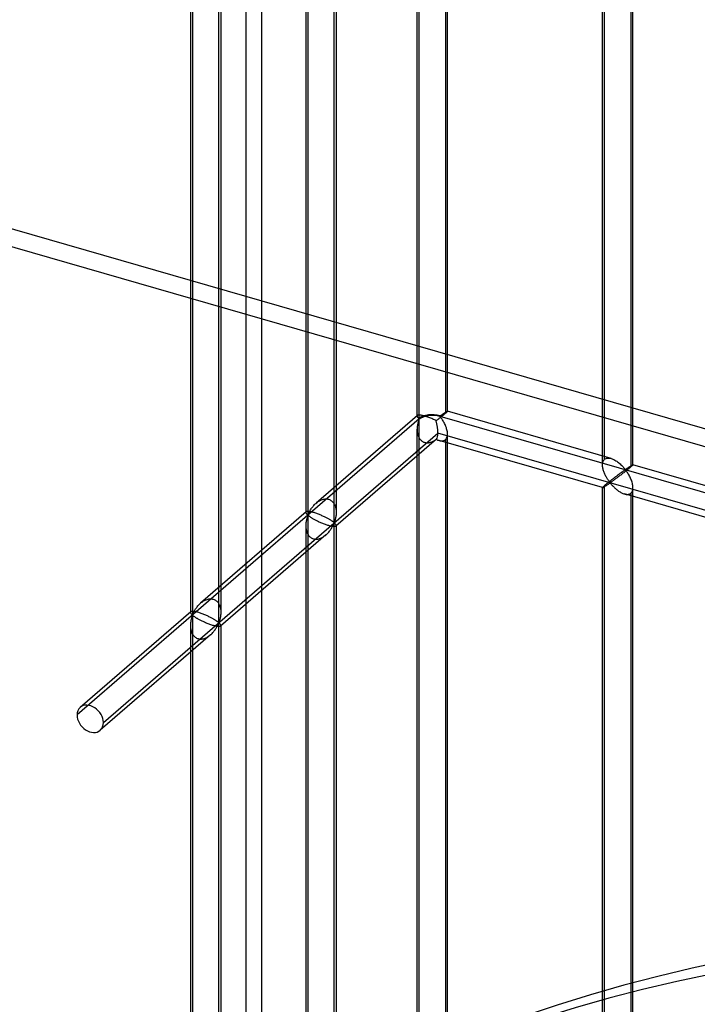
# Model space of a CAD drawing. Header units: millimetres. Extents: x -527 to 557, y -623 to 637.
# Tile 38 of 80: x -245 to -134, y 356 to 518. Entities that reach past the tile are written whole.
import ezdxf

# ---------------------------------------------------------------- set-up
doc = ezdxf.new("R2010")
doc.units = ezdxf.units.MM
doc.layers.add('MAIN-2', color=7, linetype='Continuous')

msp = doc.modelspace()

# ---------------------------------------------------------------- linework, layer by layer
at = {"layer": 'MAIN-2'}
for p, q in [((-179.31, 452.72), (-179.31, 574.56)), ((-179.64, 453.12), (-179.64, 572.92)), ((-174.65, 453.91), (-174.65, 572.13)), ((-174.98, 571.21), (-174.98, 453.58)), ((-149.15, 445.11), (-149.15, 563.32)), ((-148.82, 446.02), (-148.82, 563.66)), ((-144.49, 562.41), (-144.49, 444.77)), ((-144.16, 445.11), (-144.16, 563.32)), ((-197.61, 558.72), (-197.61, 436.87)), ((-193.28, 435.62), (-193.28, 557.47)), ((-197.94, 557.07), (-197.94, 437.27)), ((-192.95, 557.07), (-192.95, 437.27)), ((-205.25, 550), (-205.25, -125.5)), ((-207.75, -127.67), (-207.75, 547.83)), ((-216.58, 542.28), (-216.58, 420.44)), ((-212.26, 419.19), (-212.26, 541.03)), ((-216.92, 540.64), (-216.92, 420.84)), ((-211.92, 540.64), (-211.92, 420.84)), ((271.91, 334.31), (-369.71, 519.53)), ((-372.21, 517.37), (269.41, 332.15)), ((-175.31, 453.53), (-175.26, 453.56)), ((-175.26, 453.56), (-175.21, 453.59)), ((-175.21, 453.59), (-175.17, 453.62)), ((-175.17, 453.62), (-175.12, 453.65)), ((-175.12, 453.65), (-175.08, 453.68)), ((-175.08, 453.68), (-175.03, 453.71)), ((-174.98, 453.58), (-175.04, 453.53)), ((-175.03, 453.71), (-174.99, 453.74)), ((-174.99, 453.74), (-174.95, 453.76)), ((-174.92, 453.63), (-174.98, 453.58)), ((-174.95, 453.76), (-174.91, 453.79)), ((-174.87, 453.67), (-174.92, 453.63)), ((-174.91, 453.79), (-174.88, 453.81)), ((-174.88, 453.81), (-174.84, 453.83)), ((-174.82, 453.72), (-174.87, 453.67)), ((-174.84, 453.83), (-174.81, 453.85)), ((-174.78, 453.76), (-174.82, 453.72)), ((-174.81, 453.85), (-174.78, 453.86)), ((-174.78, 453.86), (-174.75, 453.88)), ((-174.74, 453.79), (-174.78, 453.76)), ((-174.75, 453.88), (-174.73, 453.89)), ((-174.71, 453.82), (-174.74, 453.79)), ((-174.73, 453.89), (-174.71, 453.9)), ((-174.71, 453.9), (-174.69, 453.91)), ((-174.69, 453.85), (-174.71, 453.82)), ((-174.69, 453.91), (-174.67, 453.91)), ((-174.67, 453.87), (-174.69, 453.85)), ((-174.67, 453.91), (-174.66, 453.92)), ((-174.66, 453.89), (-174.67, 453.87)), ((-174.66, 453.92), (-174.65, 453.92)), ((-174.65, 453.9), (-174.66, 453.89)), ((-174.65, 453.92), (-174.65, 453.92)), ((-174.65, 453.92), (-174.65, 453.92)), ((-174.65, 453.92), (-174.65, 453.92)), ((-174.65, 453.92), (-174.65, 453.91)), ((-147.76, 446.15), (-174.65, 453.92)), ((-174.65, 453.91), (-174.65, 453.91)), ((-174.65, 453.91), (-174.65, 453.91)), ((-174.65, 453.91), (-174.65, 453.9)), ((-179.31, 452.66), (-235.56, 403.95)), ((-179.6, 453.22), (-196.26, 438.78)), ((-179.63, 453.18), (-179.64, 453.17)), ((-179.64, 453.17), (-179.64, 453.15)), ((-179.64, 453.15), (-179.64, 453.13)), ((-179.64, 453.13), (-179.64, 453.11)), ((-179.64, 453.11), (-179.64, 453.07)), ((-179.64, 453.07), (-179.63, 453.04)), ((-179.62, 453.2), (-179.63, 453.18)), ((-179.63, 453.04), (-179.61, 453)), ((-179.6, 453.22), (-179.62, 453.2)), ((-179.61, 453), (-179.58, 452.96)), ((-179.57, 453.24), (-179.6, 453.22)), ((-179.58, 452.96), (-179.55, 452.91)), ((-179.54, 453.25), (-179.57, 453.24)), ((-179.55, 452.91), (-179.52, 452.87)), ((-179.53, 451.95), (-179.55, 451.85)), ((-179.49, 453.27), (-179.54, 453.25)), ((-179.5, 452.04), (-179.53, 451.95)), ((-179.52, 452.87), (-179.48, 452.83)), ((-179.48, 452.13), (-179.5, 452.04)), ((-179.43, 453.28), (-179.49, 453.27)), ((-179.48, 452.83), (-179.45, 452.79)), ((-179.46, 452.22), (-179.48, 452.13)), ((-179.43, 452.31), (-179.46, 452.22)), ((-179.45, 452.79), (-179.41, 452.76)), ((-179.37, 453.28), (-179.43, 453.28)), ((-179.4, 452.39), (-179.43, 452.31)), ((-179.41, 452.76), (-179.36, 452.73)), ((-179.38, 452.46), (-179.4, 452.39)), ((-179.35, 452.53), (-179.38, 452.46)), ((-179.29, 453.29), (-179.37, 453.28)), ((-179.36, 452.73), (-179.31, 452.72)), ((-179.31, 452.6), (-179.35, 452.53)), ((-179.31, 330.76), (-179.31, 452.6)), ((-179.21, 453.28), (-179.29, 453.29)), ((-179.11, 453.27), (-179.21, 453.28)), ((-179, 453.26), (-179.11, 453.27)), ((-178.89, 453.24), (-179, 453.26)), ((-178.77, 453.21), (-178.89, 453.24)), ((-178.63, 453.18), (-178.77, 453.21)), ((-178.49, 453.15), (-178.63, 453.18)), ((-178.35, 453.1), (-178.49, 453.15)), ((-178.2, 453.06), (-178.35, 453.1)), ((-178.04, 453.01), (-178.2, 453.06)), ((-177.89, 452.95), (-178.04, 453.01)), ((-177.72, 452.89), (-177.89, 452.95)), ((-177.56, 452.83), (-177.72, 452.89)), ((-177.4, 452.77), (-177.56, 452.83)), ((-177.24, 452.7), (-177.4, 452.77)), ((-177.08, 452.63), (-177.24, 452.7)), ((-176.93, 452.56), (-177.08, 452.63)), ((-176.78, 452.5), (-176.93, 452.56)), ((-176.64, 452.43), (-176.78, 452.5)), ((-176.5, 452.36), (-176.64, 452.43)), ((-176.41, 452.43), (-176.5, 452.36)), ((-176.32, 452.49), (-176.41, 452.43)), ((-176.24, 452.56), (-176.32, 452.49)), ((-176.15, 452.63), (-176.24, 452.56)), ((-176.06, 452.7), (-176.15, 452.63)), ((-175.97, 452.77), (-176.06, 452.7)), ((-175.88, 452.84), (-175.97, 452.77)), ((-175.9, 453.18), (-175.83, 453.19)), ((-175.9, 453.12), (555.9, 241.87)), ((-175.8, 452.97), (-175.9, 453.06)), ((-175.79, 452.91), (-175.88, 452.84)), ((-175.83, 453.19), (-175.79, 453.21)), ((-175.72, 452.86), (-175.8, 452.97)), ((-175.79, 453.21), (-175.74, 453.24)), ((-175.7, 452.98), (-175.79, 452.91)), ((-175.74, 453.24), (-175.69, 453.27)), ((-175.63, 452.75), (-175.72, 452.86)), ((-175.62, 453.05), (-175.7, 452.98)), ((-175.69, 453.27), (-175.65, 453.3)), ((-175.65, 453.3), (-175.6, 453.33)), ((-175.55, 452.63), (-175.63, 452.75)), ((-175.54, 453.11), (-175.62, 453.05)), ((-175.6, 453.33), (-175.55, 453.36)), ((-175.55, 453.36), (-175.5, 453.4)), ((-175.46, 452.49), (-175.55, 452.63)), ((-175.46, 453.18), (-175.54, 453.11)), ((-175.5, 453.4), (-175.46, 453.43)), ((-175.46, 453.43), (-175.41, 453.46)), ((-175.38, 453.24), (-175.46, 453.18)), ((-175.38, 452.35), (-175.46, 452.49)), ((-175.41, 453.46), (-175.36, 453.5)), ((-175.3, 453.3), (-175.38, 453.24)), ((-175.29, 452.2), (-175.38, 452.35)), ((-175.36, 453.5), (-175.31, 453.53)), ((-175.23, 453.36), (-175.3, 453.3)), ((-175.21, 452.05), (-175.29, 452.2)), ((-175.16, 453.42), (-175.23, 453.36)), ((-175.13, 451.89), (-175.21, 452.05)), ((-175.1, 453.48), (-175.16, 453.42)), ((-175.04, 453.53), (-175.1, 453.48)), ((-231.23, 402.7), (-176.23, 450.33)), ((-179.63, 451.33), (-179.64, 451.22)), ((-179.64, 451.22), (-179.64, 451.11)), ((-179.64, 451.11), (-179.64, 451)), ((-179.64, 451), (-179.64, 450.89)), ((-179.64, 331.15), (-179.64, 450.95)), ((-179.64, 450.89), (-179.64, 450.78)), ((-179.64, 450.78), (-179.63, 450.68)), ((-179.62, 451.44), (-179.63, 451.33)), ((-179.63, 450.68), (-179.63, 450.57)), ((-179.63, 450.57), (-179.61, 450.47)), ((-179.6, 451.54), (-179.62, 451.44)), ((-179.61, 450.47), (-179.6, 450.36)), ((-179.59, 451.65), (-179.6, 451.54)), ((-179.6, 450.36), (-179.58, 450.26)), ((-179.57, 451.75), (-179.59, 451.65)), ((-179.55, 451.85), (-179.57, 451.75)), ((526.54, 247.45), (-176.23, 450.33)), ((-175.05, 451.73), (-175.13, 451.89)), ((-174.97, 451.56), (-175.05, 451.73)), ((-174.91, 451.39), (-174.97, 451.56)), ((-174.84, 451.21), (-174.91, 451.39)), ((-174.79, 451.04), (-174.84, 451.21)), ((-174.74, 450.87), (-174.79, 451.04)), ((-174.7, 450.69), (-174.74, 450.87)), ((-174.67, 450.52), (-174.7, 450.69)), ((-174.65, 450.34), (-174.67, 450.52)), ((-174.65, 450.17), (-174.65, 450.34)), ((-176.45, 449.33), (-192.99, 435.01)), ((-179.58, 450.26), (-179.55, 450.15)), ((-179.55, 450.15), (-179.53, 450.05)), ((-179.53, 450.05), (-179.49, 449.95)), ((-179.49, 449.95), (-179.46, 449.85)), ((-179.46, 449.85), (-179.42, 449.75)), ((-179.42, 449.75), (-179.37, 449.65)), ((-179.37, 449.65), (-179.32, 449.56)), ((-179.32, 449.56), (-179.27, 449.46)), ((-179.27, 449.46), (-179.21, 449.38)), ((-179.21, 449.38), (-179.14, 449.29)), ((-179.14, 449.29), (-179.08, 449.21)), ((-179.08, 449.21), (-179, 449.14)), ((-179, 449.14), (-178.92, 449.07)), ((-178.92, 449.07), (-178.84, 449.01)), ((-178.84, 449.01), (-178.76, 448.95)), ((-178.76, 448.95), (-178.67, 448.9)), ((-178.67, 448.9), (-178.58, 448.85)), ((-178.58, 448.85), (-178.48, 448.82)), ((-178.48, 448.82), (-178.38, 448.78)), ((-178.38, 448.78), (-178.28, 448.76)), ((-178.28, 448.76), (-178.18, 448.74)), ((-178.18, 448.74), (-178.07, 448.73)), ((-178.07, 448.73), (-177.97, 448.73)), ((-177.97, 448.73), (-177.86, 448.73)), ((-177.86, 448.73), (-177.75, 448.74)), ((-177.75, 448.74), (-177.64, 448.76)), ((-177.64, 448.76), (-177.53, 448.78)), ((-177.53, 448.78), (-177.42, 448.81)), ((-177.42, 448.81), (-177.31, 448.85)), ((-177.31, 448.85), (-177.2, 448.89)), ((-177.2, 448.89), (-177.09, 448.93)), ((-177.09, 448.93), (-176.99, 448.98)), ((-176.99, 448.98), (-176.88, 449.04)), ((-176.88, 449.04), (-176.78, 449.1)), ((-176.78, 449.1), (-176.69, 449.16)), ((-176.69, 449.16), (-176.59, 449.23)), ((-176.59, 449.23), (-176.5, 449.3)), ((-176.5, 449.3), (-176.42, 449.26)), ((-176.42, 449.26), (-176.35, 449.23)), ((-176.35, 449.23), (-176.27, 449.19)), ((-176.27, 449.19), (-176.2, 449.16)), ((-176.2, 449.16), (-176.12, 449.14)), ((-176.12, 449.14), (-176.04, 449.11)), ((-176.04, 449.11), (-175.95, 449.09)), ((-149.15, 441.35), (-176.04, 449.11)), ((-175.95, 449.09), (-175.85, 449.07)), ((-175.85, 449.07), (-175.76, 449.05)), ((-175.76, 449.05), (-175.67, 449.05)), ((-175.67, 449.05), (-175.58, 449.04)), ((-175.58, 449.04), (-175.49, 449.05)), ((-175.49, 449.05), (-175.41, 449.06)), ((-175.41, 449.06), (-175.33, 449.07)), ((-175.33, 449.07), (-175.25, 449.09)), ((-175.25, 449.09), (-175.18, 449.12)), ((-175.18, 449.12), (-175.11, 449.16)), ((-175.11, 449.16), (-175.04, 449.2)), ((-175.04, 449.2), (-174.98, 449.25)), ((-174.98, 449.25), (-174.88, 449.35)), ((-174.98, 449.25), (-174.98, 331.61)), ((-174.88, 449.35), (-174.79, 449.48)), ((-174.79, 449.48), (-174.73, 449.63)), ((-174.73, 449.63), (-174.68, 449.8)), ((-174.68, 449.8), (-174.65, 449.98)), ((-174.65, 449.98), (-174.65, 450.17)), ((-174.65, 331.95), (-174.65, 450.16)), ((-149.13, 445.38), (-149.11, 445.51)), ((-149.11, 445.51), (-149.07, 445.63)), ((-149.07, 445.63), (-149.03, 445.75)), ((-149.03, 445.75), (-148.97, 445.85)), ((-148.97, 445.85), (-148.9, 445.94)), ((-148.9, 445.94), (-148.82, 446.02)), ((-148.82, 446.02), (-148.7, 446.11)), ((-148.7, 446.11), (-148.57, 446.17)), ((-148.57, 446.17), (-148.43, 446.21)), ((-148.43, 446.21), (-148.27, 446.22)), ((-148.27, 446.22), (-148.1, 446.22)), ((-148.1, 446.22), (-147.93, 446.2)), ((-147.93, 446.2), (-147.75, 446.15)), ((-147.75, 446.15), (-147.59, 446.1)), ((-147.59, 446.1), (-147.44, 446.04)), ((-147.44, 446.04), (-147.28, 445.96)), ((-147.28, 445.96), (-147.13, 445.88)), ((-147.13, 445.88), (-146.98, 445.79)), ((-146.98, 445.79), (-146.83, 445.69)), ((-146.83, 445.69), (-146.68, 445.59)), ((-146.68, 445.59), (-146.54, 445.48)), ((-146.54, 445.48), (-146.4, 445.36)), ((-149.15, 445.24), (-149.13, 445.38)), ((-149.15, 445.09), (-149.15, 445.24)), ((-149.15, 444.96), (-149.15, 445.09)), ((-149.14, 444.82), (-149.15, 444.96)), ((-149.12, 444.69), (-149.14, 444.82)), ((-149.09, 444.55), (-149.12, 444.69)), ((-149.06, 444.41), (-149.09, 444.55)), ((-149.03, 444.28), (-149.06, 444.41)), ((-148.98, 444.14), (-149.03, 444.28)), ((-148.94, 444), (-148.98, 444.14)), ((-148.89, 443.86), (-148.94, 444)), ((-148.83, 443.73), (-148.89, 443.86)), ((-146.4, 445.36), (-146.26, 445.25)), ((-146.26, 445.25), (-146.14, 445.13)), ((-146.14, 445.13), (-146.01, 445.01)), ((-146.02, 443.87), (-146.09, 443.82)), ((-145.96, 443.91), (-146.02, 443.87)), ((-146.01, 445.01), (-145.9, 444.89)), ((-145.89, 443.96), (-145.96, 443.91)), ((-145.9, 444.89), (-145.79, 444.78)), ((-145.83, 444), (-145.89, 443.96)), ((-145.77, 444.04), (-145.83, 444)), ((-145.79, 444.78), (-145.69, 444.67)), ((-145.72, 444.08), (-145.77, 444.04)), ((-145.67, 444.12), (-145.72, 444.08)), ((-145.69, 444.67), (-145.6, 444.56)), ((-145.56, 443.9), (-145.68, 443.81)), ((-145.61, 444.16), (-145.67, 444.12)), ((-145.56, 444.19), (-145.61, 444.16)), ((-145.6, 444.56), (-145.51, 444.46)), ((-145.52, 444.22), (-145.56, 444.19)), ((-145.44, 444), (-145.56, 443.9)), ((-145.47, 444.24), (-145.52, 444.22)), ((-145.51, 444.46), (-145.4, 444.38)), ((-145.4, 444.25), (-145.47, 444.24)), ((-145.31, 444.1), (-145.44, 444)), ((-145.4, 444.38), (-145.34, 444.38)), ((-145.3, 444.17), (-145.4, 444.25)), ((-145.34, 444.38), (-145.29, 444.41)), ((-145.19, 444.19), (-145.31, 444.1)), ((-145.22, 444.06), (-145.3, 444.17)), ((-145.29, 444.41), (-145.25, 444.44)), ((-145.25, 444.44), (-145.2, 444.47)), ((-145.14, 443.95), (-145.22, 444.06)), ((-145.2, 444.47), (-145.16, 444.5)), ((-145.08, 444.29), (-145.19, 444.19)), ((-145.16, 444.5), (-145.11, 444.53)), ((-145.06, 443.82), (-145.14, 443.95)), ((-145.11, 444.53), (-145.06, 444.56)), ((-144.96, 444.38), (-145.08, 444.29)), ((-145.06, 444.56), (-145.01, 444.59)), ((-145.01, 444.59), (-144.96, 444.63)), ((-144.96, 444.63), (-144.91, 444.66)), ((-144.85, 444.47), (-144.96, 444.38)), ((-144.91, 444.66), (-144.87, 444.69)), ((-144.87, 444.69), (-144.82, 444.73)), ((-144.75, 444.55), (-144.85, 444.47)), ((-144.82, 444.73), (-144.77, 444.76)), ((-144.77, 444.76), (-144.72, 444.79)), ((-144.66, 444.63), (-144.75, 444.55)), ((-144.72, 444.79), (-144.68, 444.82)), ((-144.68, 444.82), (-144.63, 444.85)), ((-144.57, 444.7), (-144.66, 444.63)), ((-144.63, 444.85), (-144.59, 444.88)), ((-144.59, 444.88), (-144.54, 444.91)), ((-144.49, 444.77), (-144.57, 444.7)), ((-144.54, 444.91), (-144.5, 444.94)), ((-144.5, 444.94), (-144.46, 444.96)), ((-144.43, 444.82), (-144.49, 444.77)), ((-144.46, 444.96), (-144.42, 444.98)), ((-144.38, 444.87), (-144.43, 444.82)), ((-144.42, 444.98), (-144.38, 445.01)), ((-144.38, 445.01), (-144.35, 445.03)), ((-144.33, 444.92), (-144.38, 444.87)), ((-144.35, 445.03), (-144.32, 445.05)), ((-144.29, 444.95), (-144.33, 444.92)), ((-144.32, 445.05), (-144.29, 445.06)), ((-144.29, 445.06), (-144.26, 445.08)), ((-144.25, 444.99), (-144.29, 444.95)), ((-144.26, 445.08), (-144.24, 445.09)), ((-144.22, 445.02), (-144.25, 444.99)), ((-144.24, 445.09), (-144.22, 445.1)), ((-144.22, 445.1), (-144.2, 445.11)), ((-144.2, 445.05), (-144.22, 445.02)), ((-144.2, 445.11), (-144.18, 445.11)), ((-144.18, 445.07), (-144.2, 445.05)), ((-144.18, 445.11), (-144.17, 445.12)), ((-144.16, 445.09), (-144.18, 445.07)), ((-144.17, 445.12), (-144.16, 445.12)), ((-144.16, 445.12), (-144.16, 445.11)), ((-117.27, 437.35), (-144.16, 445.12)), ((-144.16, 445.11), (-144.16, 445.11)), ((-144.16, 445.11), (-144.16, 445.11)), ((-144.16, 445.11), (-144.16, 445.11)), ((-144.16, 445.11), (-144.16, 445.11)), ((-144.16, 445.11), (-144.16, 445.11)), ((-144.16, 445.11), (-144.16, 445.1)), ((-144.16, 445.1), (-144.16, 445.09)), ((-148.78, 443.59), (-148.83, 443.73)), ((-148.72, 443.46), (-148.78, 443.59)), ((-148.65, 443.33), (-148.72, 443.46)), ((-148.59, 443.21), (-148.65, 443.33)), ((-148.52, 443.09), (-148.59, 443.21)), ((-148.46, 442.97), (-148.52, 443.09)), ((-148.39, 442.86), (-148.46, 442.97)), ((-148.32, 442.75), (-148.39, 442.86)), ((-148.25, 442.64), (-148.32, 442.75)), ((-148.18, 442.54), (-148.25, 442.64)), ((-148.12, 442.27), (-148.2, 442.21)), ((-148.12, 442.45), (-148.18, 442.54)), ((-148.06, 442.36), (-148.12, 442.45)), ((-148.03, 442.34), (-148.12, 442.27)), ((-147.99, 442.29), (-148.06, 442.36)), ((-147.95, 442.41), (-148.03, 442.34)), ((-147.91, 442.22), (-147.99, 442.29)), ((-147.86, 442.47), (-147.95, 442.41)), ((-147.82, 442.23), (-147.91, 442.22)), ((-147.77, 442.54), (-147.86, 442.47)), ((-147.76, 442.27), (-147.82, 442.23)), ((-147.69, 442.61), (-147.77, 442.54)), ((-147.69, 442.32), (-147.76, 442.27)), ((-147.6, 442.68), (-147.69, 442.61)), ((-147.61, 442.37), (-147.69, 442.32)), ((-147.53, 442.42), (-147.61, 442.37)), ((-147.51, 442.75), (-147.6, 442.68)), ((-147.45, 442.48), (-147.53, 442.42)), ((-147.43, 442.81), (-147.51, 442.75)), ((-147.36, 442.55), (-147.45, 442.48)), ((-147.34, 442.88), (-147.43, 442.81)), ((-147.27, 442.61), (-147.36, 442.55)), ((-147.26, 442.94), (-147.34, 442.88)), ((-147.17, 442.68), (-147.27, 442.61)), ((-147.17, 443.01), (-147.26, 442.94)), ((-147.09, 443.07), (-147.17, 443.01)), ((-147.07, 442.76), (-147.17, 442.68)), ((-147.01, 443.13), (-147.09, 443.07)), ((-146.97, 442.83), (-147.07, 442.76)), ((-146.92, 443.2), (-147.01, 443.13)), ((-146.86, 442.91), (-146.97, 442.83)), ((-146.84, 443.26), (-146.92, 443.2)), ((-146.75, 442.99), (-146.86, 442.91)), ((-146.76, 443.32), (-146.84, 443.26)), ((-146.68, 443.38), (-146.76, 443.32)), ((-146.64, 443.08), (-146.75, 442.99)), ((-146.6, 443.44), (-146.68, 443.38)), ((-146.52, 443.16), (-146.64, 443.08)), ((-146.52, 443.5), (-146.6, 443.44)), ((-146.44, 443.56), (-146.52, 443.5)), ((-146.41, 443.25), (-146.52, 443.16)), ((-146.37, 443.61), (-146.44, 443.56)), ((-146.29, 443.34), (-146.41, 443.25)), ((-146.3, 443.67), (-146.37, 443.61)), ((-146.22, 443.72), (-146.3, 443.67)), ((-146.17, 443.43), (-146.29, 443.34)), ((-146.15, 443.77), (-146.22, 443.72)), ((-146.05, 443.52), (-146.17, 443.43)), ((-146.09, 443.82), (-146.15, 443.77)), ((-145.93, 443.62), (-146.05, 443.52)), ((-145.81, 443.71), (-145.93, 443.62)), ((-145.68, 443.81), (-145.81, 443.71)), ((-144.97, 443.69), (-145.06, 443.82)), ((-144.89, 443.55), (-144.97, 443.69)), ((-144.8, 443.4), (-144.89, 443.55)), ((-144.72, 443.25), (-144.8, 443.4)), ((-144.63, 443.09), (-144.72, 443.25)), ((-144.56, 442.92), (-144.63, 443.09)), ((-144.48, 442.76), (-144.56, 442.92)), ((-144.41, 442.58), (-144.48, 442.76)), ((-144.35, 442.41), (-144.41, 442.58)), ((-144.3, 442.24), (-144.35, 442.41)), ((-144.25, 442.06), (-144.3, 442.24)), ((-149.13, 441.39), (-149.15, 441.37)), ((-149.15, 441.37), (-149.15, 441.36)), ((-149.15, 441.36), (-149.15, 441.36)), ((-149.15, 441.36), (-149.15, 441.35)), ((-149.15, 323.14), (-149.15, 441.36)), ((-149.15, 441.35), (-149.15, 441.35)), ((-149.15, 441.35), (-149.15, 441.35)), ((-149.15, 441.35), (-149.15, 441.35)), ((-149.15, 441.35), (-149.15, 441.35)), ((-149.15, 441.35), (-149.13, 441.35)), ((-149.11, 441.42), (-149.13, 441.39)), ((-149.13, 441.35), (-149.11, 441.36)), ((-149.07, 441.46), (-149.11, 441.42)), ((-149.11, 441.36), (-149.09, 441.37)), ((-149.09, 441.37), (-149.06, 441.38)), ((-149.03, 441.51), (-149.07, 441.46)), ((-149.06, 441.38), (-149.02, 441.4)), ((-148.97, 441.56), (-149.03, 441.51)), ((-149.02, 441.4), (-148.98, 441.43)), ((-148.98, 441.43), (-148.93, 441.45)), ((-148.9, 441.62), (-148.97, 441.56)), ((-148.93, 441.45), (-148.88, 441.48)), ((-148.82, 441.69), (-148.9, 441.62)), ((-148.88, 441.48), (-148.83, 441.52)), ((-148.83, 441.52), (-148.77, 441.56)), ((-148.76, 441.74), (-148.82, 441.69)), ((-148.82, 324.06), (-148.82, 441.69)), ((-148.77, 441.56), (-148.71, 441.59)), ((-148.7, 441.79), (-148.76, 441.74)), ((-148.71, 441.59), (-148.65, 441.64)), ((-148.64, 441.84), (-148.7, 441.79)), ((-148.65, 441.64), (-148.58, 441.68)), ((-148.58, 441.9), (-148.64, 441.84)), ((-148.51, 441.96), (-148.58, 441.9)), ((-148.58, 441.68), (-148.52, 441.72)), ((-148.52, 441.72), (-148.45, 441.77)), ((-148.43, 442.02), (-148.51, 441.96)), ((-148.45, 441.77), (-148.38, 441.81)), ((-148.36, 442.08), (-148.43, 442.02)), ((-148.38, 441.81), (-148.31, 441.86)), ((-148.28, 442.14), (-148.36, 442.08)), ((-148.31, 441.86), (-148.25, 441.91)), ((-148.2, 442.21), (-148.28, 442.14)), ((-148.25, 441.91), (-148.18, 441.95)), ((-148.18, 441.95), (-148.11, 441.99)), ((-148.11, 441.99), (-148.05, 442.04)), ((-148.05, 442.04), (-147.99, 442.07)), ((-147.99, 442.07), (-147.9, 442.09)), ((-147.9, 442.09), (-147.82, 442.02)), ((-147.82, 442.02), (-147.75, 441.95)), ((-147.75, 441.95), (-147.68, 441.87)), ((-147.68, 441.87), (-147.61, 441.78)), ((-147.61, 441.78), (-147.53, 441.7)), ((-147.53, 441.7), (-147.44, 441.61)), ((-147.44, 441.61), (-147.36, 441.52)), ((-147.36, 441.52), (-147.26, 441.42)), ((-147.26, 441.42), (-147.17, 441.33)), ((-147.17, 441.33), (-147.07, 441.24)), ((-147.07, 441.24), (-146.96, 441.15)), ((-146.96, 441.15), (-146.86, 441.06)), ((-146.86, 441.06), (-146.75, 440.97)), ((-146.75, 440.97), (-146.63, 440.89)), ((-146.63, 440.89), (-146.52, 440.8)), ((-146.52, 440.8), (-146.4, 440.72)), ((-146.4, 440.72), (-146.28, 440.65)), ((-146.28, 440.65), (-146.17, 440.58)), ((-144.39, 440.55), (-144.3, 440.68)), ((-144.3, 440.68), (-144.24, 440.83)), ((-144.21, 441.89), (-144.25, 442.06)), ((-144.24, 440.83), (-144.19, 441)), ((-144.18, 441.72), (-144.21, 441.89)), ((-144.19, 441), (-144.16, 441.18)), ((-144.16, 441.54), (-144.18, 441.72)), ((-144.16, 441.37), (-144.16, 441.54)), ((-144.16, 441.18), (-144.16, 441.37)), ((-144.16, 323.14), (-144.16, 441.36)), ((-196.04, 438.97), (-195.91, 439.06)), ((-195.91, 439.06), (-195.78, 439.14)), ((-195.78, 439.14), (-195.64, 439.22)), ((-195.64, 439.22), (-195.5, 439.29)), ((-195.5, 439.29), (-195.35, 439.35)), ((-195.35, 439.35), (-195.2, 439.4)), ((-195.2, 439.4), (-195.06, 439.44)), ((-195.06, 439.44), (-194.91, 439.47)), ((-194.91, 439.47), (-194.76, 439.49)), ((-194.76, 439.49), (-194.61, 439.49)), ((-194.61, 439.49), (-194.47, 439.49)), ((-194.47, 439.49), (-194.33, 439.47)), ((-194.33, 439.47), (-194.19, 439.43)), ((-194.19, 439.43), (-194.06, 439.39)), ((-194.06, 439.39), (-193.94, 439.33)), ((-193.94, 439.33), (-193.82, 439.26)), ((-193.82, 439.26), (-193.7, 439.18)), ((-193.7, 439.18), (-193.6, 439.09)), ((-193.6, 439.09), (-193.5, 438.99)), ((-193.5, 438.99), (-193.41, 438.88)), ((-146.17, 440.58), (-146.05, 440.51)), ((-146.05, 440.51), (-145.93, 440.46)), ((-145.93, 440.46), (-145.8, 440.4)), ((-145.8, 440.4), (-145.68, 440.35)), ((-145.68, 440.35), (-145.56, 440.31)), ((-145.56, 440.31), (-145.42, 440.28)), ((-118.66, 432.55), (-145.55, 440.31)), ((-145.42, 440.28), (-145.28, 440.25)), ((-145.28, 440.25), (-145.15, 440.24)), ((-145.15, 440.24), (-145.02, 440.24)), ((-145.02, 440.24), (-144.9, 440.26)), ((-144.9, 440.26), (-144.79, 440.28)), ((-144.79, 440.28), (-144.68, 440.32)), ((-144.68, 440.32), (-144.58, 440.38)), ((-144.58, 440.38), (-144.49, 440.44)), ((-144.49, 440.44), (-144.39, 440.55)), ((-144.49, 440.44), (-144.49, 322.81)), ((-197.9, 437.37), (-215.24, 422.35)), ((-197.92, 437.35), (-197.93, 437.34)), ((-197.9, 437.37), (-197.92, 437.35)), ((-197.88, 437.39), (-197.9, 437.37)), ((-197.84, 437.4), (-197.88, 437.39)), ((-197.81, 437.42), (-197.84, 437.4)), ((-197.76, 437.43), (-197.81, 437.42)), ((-197.7, 437.43), (-197.76, 437.43)), ((-197.64, 437.44), (-197.7, 437.43)), ((-197.57, 437.44), (-197.64, 437.44)), ((-197.49, 437.43), (-197.57, 437.44)), ((-197.4, 437.42), (-197.49, 437.43)), ((-197.42, 437.26), (-197.36, 437.37)), ((-197.3, 437.41), (-197.4, 437.42)), ((-197.36, 437.37), (-197.3, 437.48)), ((-197.3, 437.48), (-197.23, 437.6)), ((-197.2, 437.39), (-197.3, 437.41)), ((-197.23, 437.6), (-197.16, 437.72)), ((-197.09, 437.37), (-197.2, 437.39)), ((-197.16, 437.72), (-197.08, 437.84)), ((-196.97, 437.34), (-197.09, 437.37)), ((-197.08, 437.84), (-197, 437.96)), ((-197, 437.96), (-196.91, 438.08)), ((-196.91, 438.08), (-196.82, 438.2)), ((-196.82, 438.2), (-196.72, 438.32)), ((-196.72, 438.32), (-196.62, 438.44)), ((-196.62, 438.44), (-196.51, 438.56)), ((-196.51, 438.56), (-196.39, 438.67)), ((-196.39, 438.67), (-196.28, 438.77)), ((-196.28, 438.77), (-196.16, 438.87)), ((-196.16, 438.87), (-196.04, 438.97)), ((-193.41, 438.88), (-193.33, 438.76)), ((-193.33, 438.76), (-193.25, 438.64)), ((-193.25, 438.64), (-193.19, 438.51)), ((-193.19, 438.51), (-193.13, 438.37)), ((-193.13, 438.37), (-193.09, 438.24)), ((-193.09, 438.24), (-193.05, 438.1)), ((-193.05, 438.1), (-193.01, 437.96)), ((-193.01, 437.96), (-192.99, 437.82)), ((-192.99, 437.82), (-192.97, 437.68)), ((-192.97, 437.68), (-192.96, 437.53)), ((-192.96, 437.53), (-192.95, 437.39)), ((-192.95, 437.39), (-192.95, 437.24)), ((-197.93, 437.34), (-197.94, 437.32)), ((-197.94, 437.32), (-197.94, 437.3)), ((-197.94, 437.3), (-197.94, 437.28)), ((-197.94, 437.28), (-197.94, 437.27)), ((-197.94, 437.27), (-197.94, 437.23)), ((-197.94, 437.23), (-197.93, 437.2)), ((-197.93, 437.2), (-197.92, 437.17)), ((-197.92, 437.17), (-197.9, 437.14)), ((-197.9, 437.14), (-197.88, 437.1)), ((-197.88, 435.84), (-197.9, 435.71)), ((-197.88, 437.1), (-197.85, 437.07)), ((-197.85, 435.98), (-197.88, 435.84)), ((-197.85, 437.07), (-197.83, 437.03)), ((-197.83, 436.11), (-197.85, 435.98)), ((-197.83, 437.03), (-197.79, 437)), ((-197.79, 436.23), (-197.83, 436.11)), ((-197.79, 437), (-197.76, 436.96)), ((-197.76, 436.35), (-197.79, 436.23)), ((-197.76, 436.96), (-197.73, 436.93)), ((-197.73, 436.46), (-197.76, 436.35)), ((-197.73, 436.93), (-197.69, 436.9)), ((-197.69, 436.56), (-197.73, 436.46)), ((-197.69, 436.9), (-197.66, 436.87)), ((-197.66, 436.66), (-197.69, 436.56)), ((-197.66, 436.87), (-197.61, 436.87)), ((-197.61, 436.75), (-197.66, 436.66)), ((-197.61, 436.87), (-197.56, 436.96)), ((-197.56, 436.75), (-197.61, 436.75)), ((-197.61, 436.75), (-197.61, 314.91)), ((-197.56, 436.96), (-197.51, 437.05)), ((-197.52, 436.72), (-197.56, 436.75)), ((-197.47, 436.69), (-197.52, 436.72)), ((-197.51, 437.05), (-197.47, 437.15)), ((-197.47, 437.15), (-197.42, 437.26)), ((-197.42, 436.66), (-197.47, 436.69)), ((-197.37, 436.62), (-197.42, 436.66)), ((-197.31, 436.58), (-197.37, 436.62)), ((-197.25, 436.53), (-197.31, 436.58)), ((-197.18, 436.49), (-197.25, 436.53)), ((-197.11, 436.44), (-197.18, 436.49)), ((-197.03, 436.39), (-197.11, 436.44)), ((-196.95, 436.34), (-197.03, 436.39)), ((-196.85, 437.31), (-196.97, 437.34)), ((-196.86, 436.28), (-196.95, 436.34)), ((-196.77, 436.23), (-196.86, 436.28)), ((-196.72, 437.28), (-196.85, 437.31)), ((-196.67, 436.17), (-196.77, 436.23)), ((-196.58, 437.24), (-196.72, 437.28)), ((-196.57, 436.11), (-196.67, 436.17)), ((-196.45, 437.19), (-196.58, 437.24)), ((-196.46, 436.06), (-196.57, 436.11)), ((-196.35, 436), (-196.46, 436.06)), ((-196.3, 437.15), (-196.45, 437.19)), ((-196.24, 435.94), (-196.35, 436)), ((-196.16, 437.1), (-196.3, 437.15)), ((-196.12, 435.88), (-196.24, 435.94)), ((-196.01, 437.04), (-196.16, 437.1)), ((-196, 435.82), (-196.12, 435.88)), ((-195.87, 436.99), (-196.01, 437.04)), ((-195.87, 435.75), (-196, 435.82)), ((-195.72, 436.93), (-195.87, 436.99)), ((-195.74, 435.69), (-195.87, 435.75)), ((-195.57, 436.87), (-195.72, 436.93)), ((-195.43, 436.81), (-195.57, 436.87)), ((-195.29, 436.74), (-195.43, 436.81)), ((-195.15, 436.68), (-195.29, 436.74)), ((-195.02, 436.62), (-195.15, 436.68)), ((-194.89, 436.56), (-195.02, 436.62)), ((-194.77, 436.5), (-194.89, 436.56)), ((-194.65, 436.44), (-194.77, 436.5)), ((-194.54, 436.38), (-194.65, 436.44)), ((-194.43, 436.32), (-194.54, 436.38)), ((-194.32, 436.26), (-194.43, 436.32)), ((-194.22, 436.2), (-194.32, 436.26)), ((-194.12, 436.15), (-194.22, 436.2)), ((-194.03, 436.09), (-194.12, 436.15)), ((-193.94, 436.04), (-194.03, 436.09)), ((-193.86, 435.99), (-193.94, 436.04)), ((-193.78, 435.94), (-193.86, 435.99)), ((-193.71, 435.89), (-193.78, 435.94)), ((-193.64, 435.84), (-193.71, 435.89)), ((-193.58, 435.8), (-193.64, 435.84)), ((-193.52, 435.76), (-193.58, 435.8)), ((-193.47, 435.72), (-193.52, 435.76)), ((-193.2, 435.81), (-193.23, 435.71)), ((-193.16, 435.91), (-193.2, 435.81)), ((-193.13, 436.03), (-193.16, 435.91)), ((-193.1, 436.14), (-193.13, 436.03)), ((-193.07, 436.27), (-193.1, 436.14)), ((-193.04, 436.4), (-193.07, 436.27)), ((-193.01, 436.53), (-193.04, 436.4)), ((-192.99, 436.67), (-193.01, 436.53)), ((-192.97, 436.81), (-192.99, 436.67)), ((-192.96, 436.95), (-192.97, 436.81)), ((-192.95, 437.1), (-192.96, 436.95)), ((-192.95, 437.24), (-192.95, 437.1)), ((-197.93, 435.42), (-197.94, 435.28)), ((-197.94, 435.28), (-197.94, 435.13)), ((-197.94, 435.13), (-197.94, 434.98)), ((-197.94, 435.1), (-197.94, 315.31)), ((-197.94, 434.98), (-197.94, 434.84)), ((-197.94, 434.84), (-197.92, 434.7)), ((-197.92, 435.57), (-197.93, 435.42)), ((-197.9, 435.71), (-197.92, 435.57)), ((-197.92, 434.7), (-197.9, 434.55)), ((-197.9, 434.55), (-197.88, 434.41)), ((-197.88, 434.41), (-197.85, 434.28)), ((-197.85, 434.28), (-197.81, 434.14)), ((-197.81, 434.14), (-197.76, 434)), ((-195.6, 435.63), (-195.74, 435.69)), ((-195.46, 435.57), (-195.6, 435.63)), ((-195.32, 435.51), (-195.46, 435.57)), ((-195.17, 435.45), (-195.32, 435.51)), ((-195.03, 435.39), (-195.17, 435.45)), ((-194.88, 435.33), (-195.03, 435.39)), ((-194.73, 435.28), (-194.88, 435.33)), ((-194.59, 435.23), (-194.73, 435.28)), ((-194.45, 435.18), (-194.59, 435.23)), ((-194.31, 435.14), (-194.45, 435.18)), ((-194.17, 435.1), (-194.31, 435.14)), ((-194.05, 435.06), (-194.17, 435.1)), ((-194.17, 434.05), (-194.07, 434.17)), ((-194.07, 434.17), (-193.98, 434.29)), ((-193.92, 435.03), (-194.05, 435.06)), ((-193.98, 434.29), (-193.89, 434.41)), ((-193.8, 435), (-193.92, 435.03)), ((-193.89, 434.41), (-193.81, 434.53)), ((-193.81, 434.53), (-193.73, 434.65)), ((-193.69, 434.98), (-193.8, 435)), ((-193.73, 434.65), (-193.66, 434.77)), ((-193.59, 434.96), (-193.69, 434.98)), ((-193.66, 434.77), (-193.59, 434.89)), ((-193.59, 434.89), (-193.53, 435)), ((-193.49, 434.95), (-193.59, 434.96)), ((-193.53, 435), (-193.48, 435.11)), ((-193.4, 434.94), (-193.49, 434.95)), ((-193.48, 435.11), (-193.42, 435.22)), ((-193.42, 435.68), (-193.47, 435.72)), ((-193.37, 435.65), (-193.42, 435.68)), ((-193.42, 435.22), (-193.38, 435.32)), ((-193.32, 434.94), (-193.4, 434.94)), ((-193.38, 435.32), (-193.33, 435.41)), ((-193.33, 435.62), (-193.37, 435.65)), ((-193.28, 435.62), (-193.33, 435.62)), ((-193.33, 435.41), (-193.28, 435.5)), ((-193.25, 434.94), (-193.32, 434.94)), ((-193.23, 435.71), (-193.28, 435.62)), ((-193.28, 435.5), (-193.23, 435.5)), ((-193.28, 313.66), (-193.28, 435.5)), ((-193.19, 434.94), (-193.25, 434.94)), ((-193.23, 435.5), (-193.2, 435.47)), ((-193.2, 435.47), (-193.16, 435.44)), ((-193.13, 434.95), (-193.19, 434.94)), ((-193.16, 435.44), (-193.13, 435.41)), ((-193.13, 435.41), (-193.1, 435.38)), ((-193.09, 434.96), (-193.13, 434.95)), ((-193.1, 435.38), (-193.07, 435.34)), ((-193.05, 434.97), (-193.09, 434.96)), ((-193.07, 435.34), (-193.04, 435.31)), ((-193.01, 434.99), (-193.05, 434.97)), ((-193.04, 435.31), (-193.01, 435.27)), ((-193.01, 435.27), (-192.99, 435.24)), ((-192.99, 435.01), (-193.01, 434.99)), ((-192.99, 435.24), (-192.97, 435.2)), ((-192.98, 435.02), (-192.99, 435.01)), ((-192.96, 435.04), (-192.98, 435.02)), ((-192.97, 435.2), (-192.96, 435.17)), ((-192.96, 435.17), (-192.95, 435.14)), ((-192.95, 435.07), (-192.96, 435.05)), ((-192.96, 435.05), (-192.96, 435.04)), ((-192.95, 435.14), (-192.95, 435.11)), ((-192.95, 435.11), (-192.95, 435.09)), ((-192.95, 435.1), (-192.95, 315.31)), ((-192.95, 435.09), (-192.95, 435.07)), ((-194.63, 433.59), (-211.97, 418.57)), ((-197.76, 434), (-197.7, 433.87)), ((-197.7, 433.87), (-197.64, 433.74)), ((-197.64, 433.74), (-197.56, 433.61)), ((-197.56, 433.61), (-197.48, 433.5)), ((-197.48, 433.5), (-197.39, 433.39)), ((-197.39, 433.39), (-197.29, 433.28)), ((-197.29, 433.28), (-197.19, 433.19)), ((-197.19, 433.19), (-197.08, 433.11)), ((-197.08, 433.11), (-196.96, 433.04)), ((-196.96, 433.04), (-196.83, 432.99)), ((-196.83, 432.99), (-196.7, 432.94)), ((-196.7, 432.94), (-196.56, 432.91)), ((-196.56, 432.91), (-196.42, 432.89)), ((-196.42, 432.89), (-196.28, 432.88)), ((-196.28, 432.88), (-196.13, 432.89)), ((-196.13, 432.89), (-195.98, 432.9)), ((-195.98, 432.9), (-195.83, 432.93)), ((-195.83, 432.93), (-195.69, 432.97)), ((-195.69, 432.97), (-195.54, 433.02)), ((-195.54, 433.02), (-195.39, 433.08)), ((-195.39, 433.08), (-195.25, 433.15)), ((-195.25, 433.15), (-195.12, 433.23)), ((-195.12, 433.23), (-194.98, 433.32)), ((-194.98, 433.32), (-194.85, 433.41)), ((-194.85, 433.41), (-194.73, 433.5)), ((-194.73, 433.5), (-194.62, 433.6)), ((-194.62, 433.6), (-194.5, 433.71)), ((-194.5, 433.71), (-194.38, 433.82)), ((-194.38, 433.82), (-194.28, 433.93)), ((-194.28, 433.93), (-194.17, 434.05)), ((-214.75, 422.71), (-214.61, 422.79)), ((-214.61, 422.79), (-214.47, 422.86)), ((-214.47, 422.86), (-214.33, 422.92)), ((-214.33, 422.92), (-214.18, 422.97)), ((-214.18, 422.97), (-214.03, 423.01)), ((-214.03, 423.01), (-213.88, 423.04)), ((-213.88, 423.04), (-213.73, 423.06)), ((-213.73, 423.06), (-213.59, 423.06)), ((-213.59, 423.06), (-213.44, 423.05)), ((-213.44, 423.05), (-213.3, 423.03)), ((-213.3, 423.03), (-213.17, 423)), ((-213.17, 423), (-213.04, 422.96)), ((-213.04, 422.96), (-212.91, 422.9)), ((-212.91, 422.9), (-212.79, 422.83)), ((-212.79, 422.83), (-212.68, 422.75)), ((-216.27, 421.05), (-216.21, 421.17)), ((-216.21, 421.17), (-216.13, 421.29)), ((-216.13, 421.29), (-216.06, 421.41)), ((-216.06, 421.41), (-215.97, 421.53)), ((-215.97, 421.53), (-215.89, 421.65)), ((-215.89, 421.65), (-215.79, 421.77)), ((-215.79, 421.77), (-215.69, 421.89)), ((-215.69, 421.89), (-215.59, 422.01)), ((-215.59, 422.01), (-215.48, 422.12)), ((-215.48, 422.12), (-215.37, 422.24)), ((-215.37, 422.24), (-215.25, 422.34)), ((-215.25, 422.34), (-215.13, 422.44)), ((-215.13, 422.44), (-215.01, 422.53)), ((-215.01, 422.53), (-214.88, 422.62)), ((-214.88, 422.62), (-214.75, 422.71)), ((-212.68, 422.75), (-212.57, 422.66)), ((-212.57, 422.66), (-212.47, 422.56)), ((-212.47, 422.56), (-212.38, 422.45)), ((-212.38, 422.45), (-212.3, 422.33)), ((-212.3, 422.33), (-212.23, 422.2)), ((-212.23, 422.2), (-212.16, 422.07)), ((-212.16, 422.07), (-212.11, 421.94)), ((-212.11, 421.94), (-212.06, 421.8)), ((-212.06, 421.8), (-212.02, 421.67)), ((-212.02, 421.67), (-211.99, 421.53)), ((-211.99, 421.53), (-211.96, 421.39)), ((-211.96, 421.39), (-211.94, 421.24)), ((-211.94, 421.24), (-211.93, 421.1)), ((-216.87, 420.94), (-235.03, 405.21)), ((-216.91, 420.89), (-216.92, 420.87)), ((-216.92, 420.87), (-216.92, 420.85)), ((-216.92, 420.85), (-216.92, 420.83)), ((-216.92, 420.83), (-216.92, 420.8)), ((-216.92, 420.8), (-216.91, 420.77)), ((-216.9, 420.9), (-216.91, 420.89)), ((-216.91, 420.77), (-216.89, 420.74)), ((-216.89, 420.92), (-216.9, 420.9)), ((-216.88, 420.93), (-216.89, 420.92)), ((-216.89, 420.74), (-216.88, 420.7)), ((-216.85, 420.95), (-216.88, 420.93)), ((-216.88, 420.7), (-216.85, 420.67)), ((-216.82, 420.97), (-216.85, 420.95)), ((-216.85, 420.67), (-216.83, 420.63)), ((-216.83, 419.54), (-216.85, 419.41)), ((-216.83, 420.63), (-216.8, 420.6)), ((-216.8, 419.67), (-216.83, 419.54)), ((-216.78, 420.98), (-216.82, 420.97)), ((-216.8, 420.6), (-216.77, 420.56)), ((-216.77, 419.8), (-216.8, 419.67)), ((-216.73, 420.99), (-216.78, 420.98)), ((-216.77, 420.56), (-216.74, 420.53)), ((-216.74, 419.92), (-216.77, 419.8)), ((-216.74, 420.53), (-216.7, 420.5)), ((-216.7, 420.03), (-216.74, 419.92)), ((-216.68, 421), (-216.73, 420.99)), ((-216.7, 420.5), (-216.67, 420.47)), ((-216.67, 420.13), (-216.7, 420.03)), ((-216.62, 421), (-216.68, 421)), ((-216.67, 420.47), (-216.63, 420.44)), ((-216.63, 420.23), (-216.67, 420.13)), ((-216.63, 420.44), (-216.58, 420.44)), ((-216.58, 420.32), (-216.63, 420.23)), ((-216.54, 421), (-216.62, 421)), ((-216.58, 420.44), (-216.53, 420.53)), ((-216.53, 420.32), (-216.58, 420.32)), ((-216.58, 420.32), (-216.58, 298.47)), ((-216.46, 421), (-216.54, 421)), ((-216.53, 420.53), (-216.49, 420.62)), ((-216.49, 420.29), (-216.53, 420.32)), ((-216.49, 420.62), (-216.44, 420.72)), ((-216.45, 420.26), (-216.49, 420.29)), ((-216.37, 420.99), (-216.46, 421)), ((-216.4, 420.22), (-216.45, 420.26)), ((-216.44, 420.72), (-216.39, 420.83)), ((-216.35, 420.18), (-216.4, 420.22)), ((-216.39, 420.83), (-216.34, 420.94)), ((-216.28, 420.98), (-216.37, 420.99)), ((-216.29, 420.14), (-216.35, 420.18)), ((-216.34, 420.94), (-216.27, 421.05)), ((-216.22, 420.1), (-216.29, 420.14)), ((-216.17, 420.96), (-216.28, 420.98)), ((-216.16, 420.05), (-216.22, 420.1)), ((-216.06, 420.94), (-216.17, 420.96)), ((-216.08, 420.01), (-216.16, 420.05)), ((-216.01, 419.96), (-216.08, 420.01)), ((-215.94, 420.91), (-216.06, 420.94)), ((-215.92, 419.9), (-216.01, 419.96)), ((-215.82, 420.88), (-215.94, 420.91)), ((-215.84, 419.85), (-215.92, 419.9)), ((-215.74, 419.8), (-215.84, 419.85)), ((-215.69, 420.84), (-215.82, 420.88)), ((-215.65, 419.74), (-215.74, 419.8)), ((-215.56, 420.8), (-215.69, 420.84)), ((-215.54, 419.68), (-215.65, 419.74)), ((-215.42, 420.76), (-215.56, 420.8)), ((-215.44, 419.62), (-215.54, 419.68)), ((-215.33, 419.56), (-215.44, 419.62)), ((-215.28, 420.71), (-215.42, 420.76)), ((-215.21, 419.5), (-215.33, 419.56)), ((-215.13, 420.66), (-215.28, 420.71)), ((-214.99, 420.61), (-215.13, 420.66)), ((-214.84, 420.55), (-214.99, 420.61)), ((-214.69, 420.49), (-214.84, 420.55)), ((-214.55, 420.43), (-214.69, 420.49)), ((-214.41, 420.37), (-214.55, 420.43)), ((-214.26, 420.31), (-214.41, 420.37)), ((-214.13, 420.25), (-214.26, 420.31)), ((-213.99, 420.19), (-214.13, 420.25)), ((-213.87, 420.12), (-213.99, 420.19)), ((-213.75, 420.06), (-213.87, 420.12)), ((-213.63, 420), (-213.75, 420.06)), ((-213.51, 419.94), (-213.63, 420)), ((-213.4, 419.89), (-213.51, 419.94)), ((-213.3, 419.83), (-213.4, 419.89)), ((-213.19, 419.77), (-213.3, 419.83)), ((-213.1, 419.71), (-213.19, 419.77)), ((-213, 419.66), (-213.1, 419.71)), ((-212.92, 419.6), (-213, 419.66)), ((-212.83, 419.55), (-212.92, 419.6)), ((-212.76, 419.5), (-212.83, 419.55)), ((-212.1, 419.59), (-212.14, 419.48)), ((-212.07, 419.71), (-212.1, 419.59)), ((-212.04, 419.83), (-212.07, 419.71)), ((-212.01, 419.96), (-212.04, 419.83)), ((-211.99, 420.1), (-212.01, 419.96)), ((-211.97, 420.23), (-211.99, 420.1)), ((-211.95, 420.37), (-211.97, 420.23)), ((-211.93, 420.52), (-211.95, 420.37)), ((-211.93, 421.1), (-211.92, 420.96)), ((-211.92, 420.81), (-211.93, 420.66)), ((-211.93, 420.66), (-211.93, 420.52)), ((-211.92, 420.96), (-211.92, 420.81)), ((-216.91, 418.99), (-216.92, 418.84)), ((-216.92, 418.84), (-216.92, 418.7)), ((-216.92, 418.7), (-216.92, 418.55)), ((-216.92, 418.67), (-216.92, 298.87)), ((-216.92, 418.55), (-216.91, 418.41)), ((-216.89, 419.13), (-216.91, 418.99)), ((-216.91, 418.41), (-216.9, 418.26)), ((-216.9, 418.26), (-216.88, 418.12)), ((-216.88, 419.27), (-216.89, 419.13)), ((-216.85, 419.41), (-216.88, 419.27)), ((-216.88, 418.12), (-216.85, 417.98)), ((-216.85, 417.98), (-216.82, 417.84)), ((-215.1, 419.44), (-215.21, 419.5)), ((-214.97, 419.38), (-215.1, 419.44)), ((-214.85, 419.32), (-214.97, 419.38)), ((-214.71, 419.26), (-214.85, 419.32)), ((-214.58, 419.2), (-214.71, 419.26)), ((-214.44, 419.13), (-214.58, 419.2)), ((-214.29, 419.07), (-214.44, 419.13)), ((-214.15, 419.01), (-214.29, 419.07)), ((-214, 418.96), (-214.15, 419.01)), ((-213.85, 418.9), (-214, 418.96)), ((-213.71, 418.85), (-213.85, 418.9)), ((-213.56, 418.79), (-213.71, 418.85)), ((-213.42, 418.75), (-213.56, 418.79)), ((-213.28, 418.7), (-213.42, 418.75)), ((-213.15, 418.66), (-213.28, 418.7)), ((-213.02, 418.63), (-213.15, 418.66)), ((-212.9, 418.6), (-213.02, 418.63)), ((-212.95, 417.86), (-212.87, 417.98)), ((-212.78, 418.57), (-212.9, 418.6)), ((-212.87, 417.98), (-212.78, 418.1)), ((-212.67, 418.55), (-212.78, 418.57)), ((-212.78, 418.1), (-212.71, 418.22)), ((-212.68, 419.45), (-212.76, 419.5)), ((-212.71, 418.22), (-212.63, 418.34)), ((-212.62, 419.41), (-212.68, 419.45)), ((-212.56, 418.53), (-212.67, 418.55)), ((-212.63, 418.34), (-212.57, 418.46)), ((-212.55, 419.36), (-212.62, 419.41)), ((-212.57, 418.46), (-212.51, 418.57)), ((-212.47, 418.52), (-212.56, 418.53)), ((-212.5, 419.32), (-212.55, 419.36)), ((-212.51, 418.57), (-212.45, 418.68)), ((-212.44, 419.29), (-212.5, 419.32)), ((-212.38, 418.51), (-212.47, 418.52)), ((-212.45, 418.68), (-212.4, 418.79)), ((-212.39, 419.25), (-212.44, 419.29)), ((-212.4, 418.79), (-212.35, 418.89)), ((-212.35, 419.22), (-212.39, 419.25)), ((-212.3, 418.5), (-212.38, 418.51)), ((-212.31, 419.19), (-212.35, 419.22)), ((-212.35, 418.89), (-212.31, 418.98)), ((-212.26, 419.19), (-212.31, 419.19)), ((-212.31, 418.98), (-212.26, 419.07)), ((-212.23, 418.5), (-212.3, 418.5)), ((-212.21, 419.28), (-212.26, 419.19)), ((-212.26, 419.07), (-212.21, 419.07)), ((-212.26, 297.23), (-212.26, 419.07)), ((-212.16, 418.51), (-212.23, 418.5)), ((-212.17, 419.38), (-212.21, 419.28)), ((-212.21, 419.07), (-212.17, 419.04)), ((-212.14, 419.48), (-212.17, 419.38)), ((-212.17, 419.04), (-212.14, 419.01)), ((-212.11, 418.51), (-212.16, 418.51)), ((-212.14, 419.01), (-212.1, 418.98)), ((-212.06, 418.53), (-212.11, 418.51)), ((-212.1, 418.98), (-212.07, 418.95)), ((-212.07, 418.95), (-212.04, 418.91)), ((-212.02, 418.54), (-212.06, 418.53)), ((-212.04, 418.91), (-212.01, 418.88)), ((-211.99, 418.56), (-212.02, 418.54)), ((-212.01, 418.88), (-211.99, 418.84)), ((-211.99, 418.84), (-211.97, 418.81)), ((-211.96, 418.57), (-211.99, 418.56)), ((-211.97, 418.81), (-211.95, 418.77)), ((-211.95, 418.59), (-211.96, 418.57)), ((-211.95, 418.77), (-211.93, 418.74)), ((-211.94, 418.6), (-211.95, 418.59)), ((-211.93, 418.62), (-211.94, 418.6)), ((-211.93, 418.74), (-211.93, 418.71)), ((-211.93, 418.71), (-211.92, 418.68)), ((-211.92, 418.66), (-211.93, 418.64)), ((-211.93, 418.64), (-211.93, 418.62)), ((-211.92, 418.68), (-211.92, 418.66)), ((-211.92, 418.67), (-211.92, 298.87)), ((-213.6, 417.16), (-231.76, 401.43)), ((-216.82, 417.84), (-216.78, 417.7)), ((-216.78, 417.7), (-216.73, 417.57)), ((-216.73, 417.57), (-216.68, 417.43)), ((-216.68, 417.43), (-216.61, 417.3)), ((-216.61, 417.3), (-216.54, 417.18)), ((-216.54, 417.18), (-216.46, 417.06)), ((-216.46, 417.06), (-216.37, 416.95)), ((-216.37, 416.95), (-216.27, 416.85)), ((-216.27, 416.85), (-216.16, 416.76)), ((-216.16, 416.76), (-216.05, 416.68)), ((-216.05, 416.68), (-215.93, 416.61)), ((-215.93, 416.61), (-215.8, 416.55)), ((-215.8, 416.55), (-215.67, 416.51)), ((-215.67, 416.51), (-215.54, 416.48)), ((-215.54, 416.48), (-215.4, 416.45)), ((-215.4, 416.45), (-215.25, 416.45)), ((-215.25, 416.45), (-215.11, 416.45)), ((-215.11, 416.45), (-214.96, 416.47)), ((-214.96, 416.47), (-214.81, 416.5)), ((-214.81, 416.5), (-214.66, 416.54)), ((-214.66, 416.54), (-214.51, 416.59)), ((-214.51, 416.59), (-214.37, 416.65)), ((-214.37, 416.65), (-214.23, 416.72)), ((-214.23, 416.72), (-214.09, 416.8)), ((-214.09, 416.8), (-213.96, 416.88)), ((-213.96, 416.88), (-213.83, 416.97)), ((-213.83, 416.97), (-213.71, 417.07)), ((-213.71, 417.07), (-213.59, 417.17)), ((-213.59, 417.17), (-213.47, 417.27)), ((-213.47, 417.27), (-213.36, 417.38)), ((-213.36, 417.38), (-213.25, 417.5)), ((-213.25, 417.5), (-213.15, 417.62)), ((-213.15, 417.62), (-213.05, 417.74)), ((-213.05, 417.74), (-212.95, 417.86))]:
    msp.add_line(p, q, dxfattribs=at)
for centre, major_axis, ratio, start_param, end_param in [((-177.15, 452.1), (-2.5, 0), 0.5, -2.094395, -0.523599), ((-177.15, 452.04), (-2.5, 0), 0.5, -2.094395, -0.523599), ((-177.15, 451.97), (2.5, 0), 0.5, 1.047198, 2.617994), ((-177.15, 452.04), (1.64, -1.89), 0.75, -2.456153, -2.427868), ((-177.15, 452.04), (1.64, -1.89), 0.75, -2.427868, -2.399583), ((-177.15, 452.04), (-0.61, 2.75), 0.249311, -2.293334, -1.507536), ((-177.15, 452.04), (-0.69, -2.4), 0.433013, 2.158799, 2.187084), ((-177.15, 452.04), (-0.69, -2.4), 0.433013, 2.130514, 2.158799), ((-177.15, 452.04), (-0.61, 2.75), 0.249311, -3.007675, -2.293334), ((-177.15, 452.04), (-0.61, 2.75), 0.249311, -3.079132, -3.007675), ((-233.4, 403.32), (-1.64, 1.89), 0.75, -0.000041, 0.713724), ((-233.4, 403.32), (-1.64, 1.89), 0.75, -2.427868, -0.000041), ((-233.4, 403.32), (-1.64, 1.89), 0.75, 0.713724, 3.141552), ((-233.4, 403.32), (-1.64, 1.89), 0.75, 3.141552, 3.855317), ((20, 17.32), (-255.31, 294.81), 0.75, -2.427868, 0), ((17.5, 15.16), (255.31, -294.81), 0.75, 0.713724, 3.141593)]:
    msp.add_ellipse(centre, major_axis=major_axis, ratio=ratio, start_param=start_param, end_param=end_param, dxfattribs=at)

doc.saveas('drawing.dxf')
